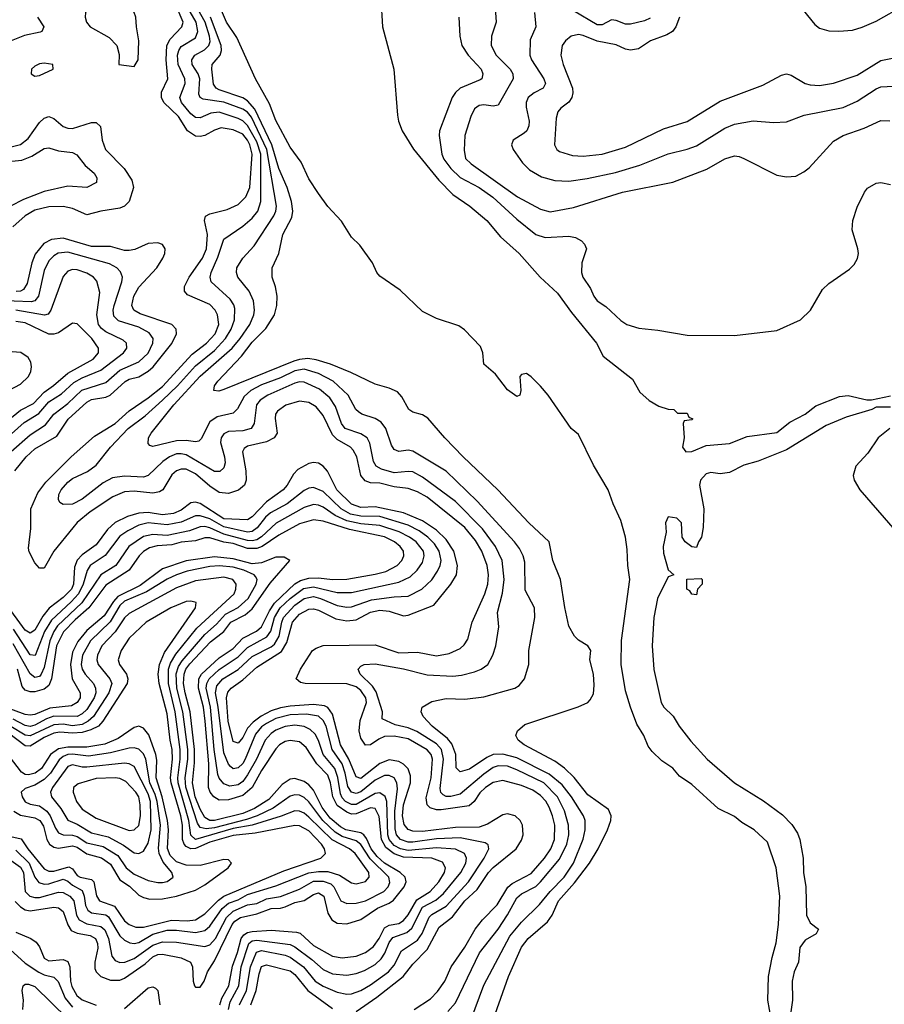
# Model space of a CAD drawing. Header units: inches. Extents: x 501365 to 657855, y 482276 to 547543.
# Tile 140 of 256: x 554566 to 558224, y 512132 to 516300. Entities that reach past the tile are written whole.
import ezdxf

# ---------------------------------------------------------------- set-up
doc = ezdxf.new("R2010")
doc.units = ezdxf.units.IN
doc.header["$MEASUREMENT"] = 0
doc.layers.add('A5551', color=7, linetype='Continuous')

msp = doc.modelspace()

# ---------------------------------------------------------------- linework, layer by layer
at = {"layer": 'A5551', "color": 5}
for points, elevation in [([(557746.2, 512070), (557730.9, 512150), (557735, 512250), (557749.5, 512330.5), (557767.2, 512392.8), (557776.6, 512470), (557782.6, 512590), (557767.5, 512710), (557730, 512818), (557673.1, 512870), (557621.7, 512901.7), (557590, 512927.7), (557521.5, 512961.5), (557410, 513062.9), (557357.2, 513097.2), (557330, 513132), (557282.8, 513162.8), (557241.8, 513201.8), (557224.8, 513224.8), (557207.1, 513270), (557177.5, 513317.5), (557150, 513389.8), (557130, 513458.5), (557110.7, 513570), (557112.2, 513672.2), (557148.1, 513930), (557139.4, 513990), (557136.7, 514056.7), (557129.2, 514110), (557110, 514179.5), (557077.2, 514250), (557056.4, 514310), (556993.8, 514413.8), (556930, 514544), (556899, 514570), (556802.7, 514710), (556770, 514749), (556730, 514788.7), (556710, 514802), (556690, 514798), (556682, 514790), (556686, 514730), (556682, 514710), (556670, 514705.2), (556630, 514733.2), (556578.9, 514798.9), (556530, 514842), (556526, 514890), (556516, 514916), (556447.7, 514987.7), (556423.6, 515003.6), (556330, 515035.1), (556270, 515065.1), (556175.4, 515155.4), (556090, 515214.5), (556077.6, 515230), (556058.4, 515270), (556005.2, 515345.2), (555970, 515379.5), (555927.7, 515447.7), (555870, 515509.7), (555830, 515564.2), (555790, 515625.8), (555756.8, 515696.8), (555710, 515760.6), (555650, 515873), (555623.1, 515943.1), (555564.3, 516050), (555484.7, 516224.7), (555441.3, 516290), (555398.9, 516390)], 1780), ([(556094.3, 516390), (556101.5, 516270), (556148.9, 516090), (556164.5, 515895.5), (556168.8, 515870), (556183.8, 515830), (556231.8, 515751.8), (556340.2, 515620.2), (556399.2, 515559.2), (556471.4, 515510), (556542.4, 515450), (556600.8, 515380.8), (556679.1, 515310), (556767.8, 515210), (556842.3, 515142.3), (556900.4, 515060.4), (557006.7, 514930), (557035.1, 514875.1), (557158.9, 514778.9), (557190, 514723), (557230, 514688), (557270, 514664), (557310, 514650.8), (557334, 514650), (557350, 514634), (557390, 514634), (557398, 514618), (557414, 514610), (557410, 514606), (557378, 514602), (557374, 514590), (557378, 514530), (557370.8, 514490), (557384.7, 514470), (557410, 514472.7), (557470, 514497.3), (557570, 514505.2), (557643.9, 514536.1), (557770, 514553.1), (557824, 514596), (557890, 514630.4), (557935.3, 514664.7), (558034.7, 514705.3), (558071.1, 514708.9), (558150, 514690.3), (558170, 514690.3), (558250, 514707.9)], 1780), ([(556235.2, 512110), (556304.4, 512155.6), (556334, 512186), (556364.5, 512230), (556392.1, 512290), (556450, 512373.9), (556493.6, 512450), (556524.8, 512490), (556587, 512553), (556631.5, 512628.5), (556650, 512643.6), (556730, 512685.9), (556787, 512750), (556812.8, 512790), (556829, 512830), (556829.9, 512890.1), (556820.8, 512930), (556806.3, 512966.3), (556791.7, 512991.7), (556770, 513016.2), (556737.9, 513037.9), (556690, 513058.6), (556610, 513080.1), (556570, 513071.2), (556537.6, 513050), (556513.4, 513026.6), (556489.2, 512990), (556468.3, 512971.7), (556350, 512954.7), (556330, 512955.2), (556303.6, 512963.6), (556290, 512976.4), (556285.9, 513005.9), (556306.5, 513090), (556313.3, 513170), (556306.7, 513190), (556290, 513208.8), (556210, 513255.8), (556150, 513267.1), (556110, 513265), (556085.3, 513254.7), (556050, 513230.3), (556030, 513228.6), (556010, 513258.1), (556002.7, 513290), (556006.8, 513333.2), (556032.9, 513410), (556031.2, 513430), (556010, 513460.3), (555990, 513475.7), (555950, 513488.4), (555774, 513490), (555754.8, 513494.8), (555735.8, 513510), (555754.8, 513550), (555805.3, 513630), (555819.9, 513640.1), (555849.5, 513650.5), (556070, 513653), (556170, 513620.4), (556250, 513623.1), (556330, 513607.3), (556383.3, 513616.7), (556430, 513638.7), (556446.4, 513653.6), (556461.8, 513678.2), (556480.1, 513750), (556534.2, 513870), (556546.3, 513910), (556549.6, 513950), (556544, 513990), (556521.9, 514050), (556495.4, 514095.4), (556450.1, 514150.1), (556290, 514278.5), (556250, 514300.8), (556210, 514315.3), (556150, 514322.1), (556090, 514338.2), (556050, 514338.8), (556027.6, 514347.6), (556009.2, 514370), (555992, 514450), (555977.8, 514477.8), (555966.2, 514490), (555910, 514522.7), (555890, 514542.4), (555850, 514624.3), (555820.6, 514660.6), (555790, 514679.9), (555750, 514685.7), (555692.5, 514667.5), (555656.8, 514643.2), (555648.4, 514630), (555647.6, 514612.4), (555655.5, 514550), (555643.5, 514530), (555610, 514513), (555530, 514494.2), (555515.7, 514484.3), (555508.6, 514470), (555522.7, 514390), (555524.8, 514350), (555516.8, 514330), (555491.5, 514308.5), (555450, 514294.6), (555410, 514299.1), (555370, 514324.9), (555310, 514377.8), (555270, 514396.6), (555250, 514397.9), (555230, 514390.8), (555210, 514373.1), (555171.5, 514310), (555158.4, 514301.6), (555130, 514295.7), (555050, 514304.8), (555010, 514300.7), (554959.8, 514280.2), (554863.9, 514216.1), (554809.2, 514170.8), (554790.5, 514149.5), (554710.5, 514050), (554670, 513978.7), (554650, 513978.5), (554630, 514000.4), (554607, 514047), (554603.4, 514063.4), (554613.6, 514146.4), (554613.4, 514230), (554642.8, 514297.2), (554677.4, 514342.6), (554784.6, 514450), (554883, 514537), (554970, 514591.1), (555030, 514644.5), (555110, 514698.7), (555170, 514746.6), (555296.4, 514883.6), (555356.3, 514930), (555393.2, 514970), (555408.6, 515010), (555403.5, 515050), (555393.6, 515070), (555370, 515093.7), (555275.6, 515135.6), (555263.2, 515150), (555263.1, 515170), (555282.9, 515210), (555339.6, 515290), (555356.5, 515330), (555360.3, 515390), (555348.7, 515450), (555352, 515468), (555370, 515477.5), (555443.5, 515496.5), (555490, 515518.1), (555523.2, 515550), (555540.1, 515590), (555549.7, 515730), (555539.7, 515770), (555530, 515790.3), (555510, 515814.6), (555470, 515833.7), (555418.4, 515841.6), (555390, 515832.6), (555350, 515809), (555330, 515804.9), (555310, 515807.3), (555276.3, 515830), (555237.7, 515890), (555176.2, 515950), (555166.4, 515970), (555166.8, 515993.2), (555192.8, 516050), (555185.5, 516130), (555189.2, 516190), (555202.8, 516217.2), (555251.7, 516270), (555257.8, 516290), (555225.7, 516365.7)], 1880), ([(556377.8, 512102.2), (556410, 512138.4), (556511.2, 512350), (556590, 512450.1), (556630, 512510.1), (556670, 512582.3), (556690, 512599.5), (556750, 512630.4), (556770, 512650.1), (556850, 512746.8), (556880.7, 512810), (556889.7, 512850), (556887.6, 512890), (556871, 512951), (556841.5, 513010), (556783.5, 513070), (556670, 513125.2), (556630, 513139.7), (556590, 513141.8), (556570, 513134.6), (556530, 513106.7), (556430, 513021.8), (556390, 513011), (556370, 513012.1), (556358.3, 513018.4), (556348.2, 513028.2), (556345.4, 513045.4), (556359.3, 513170), (556351.1, 513211.1), (556330, 513234.8), (556246.7, 513286.7), (556210, 513302), (556154.4, 513314.4), (556100.1, 513340.1), (556100.6, 513370), (556075.1, 513455.1), (556059.4, 513479.4), (556006.1, 513530), (555998, 513550), (556010, 513563.6), (556023.7, 513570), (556070, 513572.6), (556190, 513552.6), (556290, 513526.9), (556398.9, 513521.1), (556435.4, 513524.6), (556490, 513538.7), (556519.1, 513550), (556547, 513570), (556568.5, 513610), (556581.1, 513650), (556593.3, 513730), (556588.3, 513790), (556608.3, 513871.7), (556616.7, 513930), (556607.3, 514010), (556579.2, 514070), (556524.3, 514144.3), (556410, 514260.5), (556270, 514362.7), (556230, 514385.5), (556210, 514388), (556150, 514381.7), (556097.4, 514397.4), (556075, 514410), (556062.8, 514430), (556047.7, 514507.7), (556036.7, 514530), (556010, 514547.5), (555943.9, 514570), (555927.3, 514590), (555902.3, 514662.3), (555878.8, 514698.8), (555835.2, 514735.2), (555770, 514765), (555750, 514766.3), (555730, 514761), (555616.3, 514710), (555583.1, 514690), (555568.1, 514670), (555558.9, 514590), (555545.8, 514570), (555510, 514559.4), (555450, 514556.8), (555430, 514547.2), (555418.8, 514530), (555416.5, 514510), (555433.3, 514450), (555435.5, 514424.5), (555430, 514402.3), (555413.1, 514386.9), (555390, 514387.3), (555270, 514457.5), (555250, 514462.6), (555230, 514461.6), (555199.8, 514450), (555171.5, 514430), (555110, 514369.9), (555090, 514364), (555010, 514367.1), (554959.5, 514360.5), (554920, 514340), (554830.2, 514270), (554789.8, 514249.8), (554750, 514247.3), (554736.2, 514256.2), (554730, 514268.7), (554731.3, 514290), (554742.2, 514310), (554770, 514341.8), (554790, 514357.5), (554852.9, 514387.1), (554890, 514414.4), (554949.9, 514490), (555024.8, 514570), (555096.7, 514623.3), (555170, 514688.8), (555233.7, 514750), (555310, 514834.1), (555390, 514899.5), (555437.5, 514950), (555460.4, 514990), (555475.5, 515030), (555476.7, 515076.7), (555472.3, 515092.3), (555456.6, 515116.6), (555376.8, 515190), (555372.7, 515210), (555376.9, 515230), (555405.2, 515294.8), (555430, 515371), (555510, 515425.2), (555550, 515459.1), (555573.6, 515490), (555586.8, 515530), (555586.7, 515730), (555570, 515783.2), (555530, 515851.5), (555510, 515871.3), (555490, 515881.1), (555410, 515907.7), (555375.6, 515904.5), (555330, 515885.1), (555310, 515886.1), (555290, 515901.2), (555251.3, 515950), (555243.9, 515970), (555265.9, 516030), (555265, 516050), (555236.1, 516110), (555233.6, 516150), (555238.9, 516170), (555250, 516186.6), (555310, 516223.6), (555319.9, 516250), (555313.1, 516290), (555277.5, 516350)], 1860), ([(556474.5, 512065.5), (556530, 512212.6), (556640.2, 512419.8), (556690, 512479.8), (556766, 512554), (556810.7, 512609.3), (556870, 512670.9), (556910, 512729.4), (556950.6, 512830.6), (556958.7, 512870), (556958, 512910), (556951.2, 512930), (556900.7, 513010), (556861.1, 513061.1), (556806.1, 513106.1), (556670, 513175.8), (556610, 513191.4), (556570, 513189.4), (556543.1, 513176.9), (556470, 513126.9), (556430, 513115.8), (556413.4, 513133.4), (556410.8, 513190), (556394.4, 513234.4), (556376.7, 513256.7), (556312, 513310), (556272.9, 513350), (556265.1, 513370), (556269.7, 513390), (556310, 513413.6), (556370, 513427), (556450, 513424.2), (556530, 513432.9), (556660.9, 513470), (556678.9, 513481.1), (556701.5, 513510), (556720.7, 513570), (556719.8, 513630), (556745.4, 513770), (556744, 513810), (556704.4, 513884.4), (556703, 514003), (556696.6, 514030), (556681.2, 514061.2), (556660.2, 514090), (556502.2, 514262.2), (556370, 514389.3), (556230, 514473), (556210, 514477), (556170, 514472.5), (556150, 514480.3), (556139, 514499), (556115, 514570), (556095.5, 514595.5), (556070, 514612.3), (556014, 514630), (555999.5, 514639.5), (555988.7, 514650), (555956.4, 514710), (555891.9, 514770), (555830, 514802.8), (555770, 514820.9), (555730, 514813.9), (555670, 514783.4), (555590, 514753.9), (555544.8, 514730), (555515.5, 514704.5), (555487.4, 514652.6), (555470, 514634.9), (555401.9, 514618.1), (555370, 514597.1), (555334.2, 514525.8), (555323.6, 514516.4), (555310, 514513.5), (555270, 514519.2), (555230, 514517.4), (555130, 514493.3), (555117.1, 514497.1), (555110, 514506), (555111.7, 514530), (555122.2, 514550), (555217.9, 514670), (555330, 514791.6), (555465.1, 514910), (555499.2, 514950), (555539.6, 515010), (555556.6, 515050), (555560.1, 515070), (555556.1, 515110), (555537.1, 515150), (555489.3, 515210), (555484.1, 515230), (555485.4, 515250), (555510.6, 515290), (555557.9, 515342.1), (555641.3, 515470), (555650.6, 515490), (555652.9, 515510), (555611.7, 515750), (555547.3, 515887.3), (555530, 515908.4), (555510, 515921.7), (555430, 515950.6), (555343.2, 515963.2), (555329.9, 515969.9), (555324.7, 515984.7), (555328.8, 516050), (555321.7, 516070), (555296.5, 516110), (555294, 516130), (555306.9, 516150), (555347.9, 516172.1), (555367, 516190), (555372, 516208), (555369.7, 516230), (555351.5, 516290), (555314.6, 516354.6)], 1840), ([(556577.4, 516350), (556582, 516290), (556561.9, 516230), (556561.2, 516190), (556581.5, 516150), (556641.5, 516090), (556652.1, 516070), (556654.1, 516050), (556590, 515938.2), (556570, 515933.8), (556530, 515939.9), (556510, 515937), (556490, 515922.3), (556474.6, 515890), (556450.1, 515810), (556447.4, 515747.4), (556452.7, 515712.7), (556475.8, 515690), (556672.2, 515550), (556770, 515497.3), (556810, 515487.1), (556910, 515505.2), (557116.2, 515570), (557330, 515612.5), (557473.3, 515666.7), (557550, 515710.9), (557590, 515723.8), (557610, 515721.2), (557630, 515712.3), (557770, 515641.1), (557810, 515634.6), (557850, 515638), (557884.2, 515655.8), (557906.6, 515673.4), (558010, 515785.2), (558049.6, 515810), (558138.7, 515841.3), (558210, 515873.5), (558247.9, 515872.1)], 1840), ([(557862.4, 516362.4), (557930, 516279.2), (557950, 516264.2), (557990, 516252.7), (558031.3, 516251.3), (558090, 516255), (558130, 516268.1), (558190, 516294.2), (558310, 516361.8)], 1920), ([(554641.8, 516310), (554669, 516270), (554660.6, 516250), (554653.3, 516246.7), (554586.7, 516233.3), (554530, 516209.9)], 1880), ([(556577.8, 512090), (556634.4, 512250), (556690, 512373.8), (556717, 512410), (556798.9, 512481.1), (556818.7, 512510), (556846.2, 512570), (556913.3, 512646.7), (556976.6, 512730), (557013.1, 512790), (557052.7, 512870), (557067.7, 512910), (557068.3, 512930), (557057.1, 512957.1), (556970, 513018.9), (556912.6, 513092.6), (556871.9, 513131.9), (556830, 513161.8), (556700.4, 513230), (556675.1, 513250), (556665.1, 513270), (556672.8, 513290), (556703.7, 513316.3), (556928.7, 513391.3), (556969.3, 513410), (556979.5, 513420.5), (556993.7, 513446.3), (556996.8, 513483.2), (556993.5, 513530), (556978, 513590), (556982.9, 513630), (556969.7, 513649.7), (556930, 513673.3), (556913.3, 513690), (556890, 513733.2), (556872.1, 513812.1), (556853.7, 513930), (556821.4, 514010), (556806, 514090), (556719.8, 514170), (556589.8, 514310), (556442.2, 514450), (556365.5, 514530), (556293.7, 514613.7), (556270, 514627.5), (556230, 514638), (556212.4, 514650), (556183.2, 514703.2), (556164, 514724), (556130, 514740.7), (556070, 514757.5), (555967.1, 514807.1), (555881.9, 514841.9), (555820.3, 514860.3), (555785, 514865), (555750, 514861.7), (555726, 514854), (555430, 514734.5), (555408.1, 514728.1), (555388, 514730), (555391.1, 514750), (555405.2, 514770), (555504.5, 514875.5), (555550, 514935.2), (555607.9, 514992.1), (555644.8, 515050), (555654.5, 515090), (555655.2, 515130), (555648.5, 515168.5), (555634.5, 515210), (555634, 515250), (555663.2, 515310), (555679.1, 515390), (555717.8, 515462.2), (555721.6, 515490), (555716.4, 515530), (555697.7, 515590), (555662.2, 515670), (555632.9, 515770), (555561.1, 515921.1), (555530, 515956.3), (555510, 515969.5), (555410, 516003.1), (555397.9, 516010), (555386.9, 516026.9), (555379.1, 516090), (555381.2, 516110), (555413.9, 516150), (555420.3, 516170), (555419.1, 516190), (555373.5, 516310)], 1820), ([(556423.8, 516310), (556428.1, 516230), (556436.8, 516190), (556463.7, 516150), (556518.3, 516090), (556525.9, 516070), (556521.1, 516050), (556515.1, 516044.9), (556430, 516009.9), (556410, 515992.3), (556396, 515970), (556342.5, 515830), (556341.5, 515810), (556352.9, 515730), (556360.4, 515710), (556390, 515670.1), (556430, 515631.4), (556509.6, 515589.6), (556568.1, 515548), (556670, 515455.8), (556750, 515390.6), (556790, 515377.7), (556890, 515384.1), (556917.7, 515377.7), (556943.4, 515363.4), (556956.5, 515350), (556964.7, 515330), (556945, 515270), (556943.1, 515230), (556948.8, 515210), (556981.3, 515161.3), (556995.4, 515130), (557009.5, 515110), (557046.3, 515086.3), (557110, 515026.9), (557134.3, 515010), (557186.2, 514993.8), (557265.7, 514985.7), (557390, 514964.2), (557590, 514963.1), (557770, 514984.5), (557869.7, 515030), (557911.5, 515070), (557962.3, 515157.7), (557990, 515183), (558076.6, 515243.4), (558096.3, 515263.7), (558111.5, 515288.5), (558115.1, 515310), (558112.3, 515330), (558087.8, 515410), (558091.5, 515450), (558110, 515506.8), (558140.7, 515570), (558153.1, 515586.9), (558190, 515608), (558210, 515610.4), (558250, 515602.4)], 1820), ([(556744, 516330), (556749.3, 516270), (556726.1, 516213.9), (556724.2, 516150), (556731.2, 516130), (556784.5, 516050), (556791.3, 516030), (556781.2, 516010), (556742.9, 515990), (556717.9, 515970), (556708.9, 515950), (556708.4, 515930), (556721.2, 515870), (556721, 515850), (556712.1, 515830), (556701, 515819), (556653.4, 515790), (556646.9, 515770), (556654.7, 515750), (556694.1, 515694.1), (556723.7, 515663.7), (556774.4, 515634.4), (556830, 515618.6), (556890, 515616.4), (556967.1, 515627.1), (557086.7, 515653.3), (557190, 515683.6), (557310, 515731.9), (557390, 515751.2), (557430, 515765.8), (557550, 515840.7), (557590, 515857.4), (557670, 515872.4), (557755.5, 515864.5), (557810, 515866.9), (557885, 515895), (558050, 515928.4), (558110, 515955.4), (558190, 516007.7), (558210, 516015.7), (558290, 516020.5)], 1860), ([(557357.3, 516310), (557342.6, 516270), (557327.8, 516250), (557304.2, 516235.8), (557235, 516210), (557183.9, 516176.1), (557150, 516171.1), (557130, 516175.3), (557090, 516192.7), (557010, 516209.1), (556950, 516233.2), (556930, 516236.6), (556899.5, 516230), (556875.4, 516210), (556862, 516190), (556855.5, 516150), (556866, 516110), (556904.5, 516010), (556906.9, 515990), (556902.3, 515970), (556889.6, 515950.4), (556855.3, 515924.7), (556843.2, 515910), (556836.5, 515883.5), (556828.3, 515770), (556838.3, 515750), (556850, 515741.6), (556904.6, 515724.6), (556950, 515722.3), (557030, 515730.1), (557130, 515759.6), (557290, 515838), (557390, 515868.4), (557530, 515955), (557710, 516022.7), (557790, 516065.6), (557810, 516070.2), (557830, 516065.6), (557890, 516030.1), (557910, 516024.3), (557950, 516021.8), (558010, 516030.7), (558110, 516064.8), (558210, 516127.6), (558310, 516147.3)], 1880), ([(557233.8, 516306.2), (557210, 516294.9), (557150, 516281.2), (557130, 516280.5), (557090, 516296.5), (557070, 516299.1), (557030, 516277.9), (557010, 516277.7), (556910, 516337)], 1860), ([(554530, 515762), (554570, 515771.3), (554602.7, 515797.3), (554650, 515864.3), (554670, 515883.2), (554690, 515890.1), (554710, 515880.9), (554750, 515847.7), (554770, 515840.1), (554790, 515839.9), (554870, 515864.8), (554890, 515865), (554908.1, 515848.1), (554914.5, 515790), (554929.5, 515750), (555008.8, 515670), (555041.2, 515621.2), (555048.1, 515590), (555029.2, 515530), (555009, 515511), (554990, 515502.3), (554910, 515489.5), (554850, 515473.3), (554790, 515500.7), (554750, 515509.6), (554690, 515508), (554630, 515493.6), (554589.6, 515470), (554537.5, 515422.5)], 1880), ([(554430, 515691.8), (554574.7, 515705.3), (554618.2, 515721.8), (554670, 515755.3), (554690, 515757.9), (554730, 515744.8), (554790, 515738.3), (554807.9, 515727.9), (554843.1, 515683.1), (554880.7, 515650), (554893, 515630), (554891.4, 515610), (554850, 515589.4), (554770, 515595.6), (554670, 515572.9), (554581.8, 515538.2), (554527.4, 515510)], 1860), ([(554545.4, 514390), (554593.7, 514450), (554630, 514483), (554722.7, 514537.3), (554771, 514609), (554850, 514681.5), (554870, 514692.1), (554930, 514702.5), (554949.1, 514710.9), (555011.8, 514768.2), (555030, 514777.8), (555070, 514787.7), (555110, 514812), (555131.2, 514830), (555210, 514929.1), (555229.4, 514970), (555228.2, 514990), (555210, 515009.9), (555075.3, 515055.3), (555049.3, 515070), (555040.4, 515090), (555049.2, 515130), (555070, 515168.3), (555146.1, 515250), (555172.5, 515290), (555180.6, 515310), (555182.2, 515330), (555170, 515348.3), (555150, 515355), (555110, 515351.9), (555052.9, 515327.1), (555030, 515322.3), (555010, 515323.1), (554950, 515339.2), (554870, 515339.8), (554750, 515375.7), (554700.2, 515370), (554668.1, 515351.9), (554632.4, 515307.6), (554617.5, 515270), (554597.5, 515182.5), (554581.9, 515158.1), (554569.3, 515150.7), (554551.3, 515148.7)], 1920), ([(554530, 514472.1), (554610, 514543), (554675.6, 514584.4), (554710, 514630.1), (554770, 514674.8), (554829, 514731), (554930, 514763.5), (554990, 514816), (555070, 514851.2), (555110, 514888.1), (555129.9, 514930), (555131.4, 514950), (555113.7, 514973.7), (555070, 514998.1), (554984.5, 515024.5), (554964.5, 515044.5), (554961.3, 515070), (554965.7, 515090), (554998.7, 515190), (555001.3, 515210), (554993.1, 515233.1), (554976.8, 515250), (554946.9, 515266.9), (554770, 515315.4), (554728.6, 515311.4), (554710, 515300.8), (554690, 515279.6), (554670, 515237.7), (554645.3, 515130), (554630.1, 515110), (554615, 515105), (554470, 515111.2)], 1940), ([(554450, 514474.8), (554585.1, 514594.9), (554647.8, 514632.2), (554690, 514681.7), (554743.8, 514716.2), (554795.4, 514764.6), (554830, 514783.8), (554910, 514815.6), (555006, 514890), (555019.9, 514910), (555017.5, 514930), (555003.5, 514943.5), (554930, 514978.9), (554912.3, 514992.3), (554899.4, 515010), (554892.8, 515050), (554905.5, 515145.5), (554893.2, 515193.2), (554878.4, 515210), (554850, 515226.7), (554810, 515241.1), (554790, 515242.9), (554770, 515235.9), (554750, 515212.7), (554697.6, 515070), (554686.1, 515053.9), (554671.5, 515048.6), (554550, 515069.7)], 1960), ([(554430, 514533.7), (554570, 514646.9), (554625.3, 514674.7), (554670, 514723.2), (554709.1, 514750.9), (554770, 514804.1), (554877, 514863), (554899.2, 514890), (554900.1, 514910), (554872.1, 514950), (554810, 515012.2), (554790, 515014.8), (554730, 514973.7), (554710, 514968.1), (554690, 514968.6), (554590, 515016.3), (554550, 515022.2)], 1980), ([(554500.1, 514719.9), (554570, 514757.4), (554603.5, 514790), (554613.5, 514810), (554616.7, 514830), (554613.7, 514850), (554601.9, 514870), (554570.5, 514890.5), (554534.6, 514894.6)], 2020), ([(558250, 514659.2), (558190, 514659.8), (558171.7, 514650), (558062.9, 514617.1), (557978.5, 514581.5), (557810, 514478.4), (557690, 514431.4), (557630, 514414), (557570, 514382.6), (557530, 514378), (557490, 514383.4), (557470, 514378), (557446.5, 514350), (557443.1, 514330), (557460.4, 514230), (557457.3, 514150), (557450.8, 514110), (557438, 514090), (557430, 514066), (557410, 514068), (557382, 514090), (557368.7, 514110), (557366, 514170), (557346, 514190), (557310, 514195.3), (557298, 514170), (557300.7, 514130), (557289.3, 514070), (557290, 514042), (557310, 513971), (557334, 513950), (557310, 513942), (557265, 513850), (557248.8, 513770), (557242.3, 513650), (557249, 513549), (557279.8, 513410), (557291.3, 513390), (557331.2, 513351.2), (557357.1, 513310), (557406.4, 513246.4), (557475, 513170), (557590.2, 513070), (557713.7, 512993.7), (557793.6, 512933.6), (557833.3, 512893.3), (557856.9, 512856.9), (557867.5, 512830), (557881.7, 512750), (557882.7, 512690), (557892.5, 512630), (557894.6, 512510), (557910, 512477.3), (557946, 512450), (557936.3, 512430), (557890, 512403.8), (557866.9, 512373.1), (557861, 512310), (557842.3, 512270), (557834.1, 512230), (557835.5, 512150), (557828, 512090)], 1780), ([(558247.8, 514570), (558198.3, 514530), (558154.8, 514465.2), (558104.2, 514410), (558093.1, 514370), (558096.9, 514350), (558120.9, 514310), (558270, 514137.7)], 1820), ([(555990, 512101.9), (556077.7, 512162.3), (556188, 512250), (556230, 512301.5), (556290, 512363.4), (556341.2, 512458.8), (556397.1, 512502.9), (556450, 512570.1), (556502.1, 512617.9), (556549.9, 512690), (556569, 512711), (556666.1, 512790), (556690, 512827), (556696.7, 512850), (556693.3, 512890), (556683, 512910), (556662.2, 512930), (556630, 512938.4), (556610, 512933.8), (556545.5, 512894.5), (556510, 512881.5), (556410, 512880.7), (556270, 512862.9), (556230, 512864.9), (556210, 512872.5), (556193.5, 512893.5), (556185.6, 512930), (556190, 512975.9), (556219.6, 513070), (556219.8, 513099.8), (556209.3, 513129.3), (556190, 513148.4), (556170, 513159.9), (556130, 513166.7), (556090, 513150.7), (556010, 513088), (555990, 513095.2), (555958.6, 513170), (555923.8, 513230), (555890, 513359.9), (555870, 513388.2), (555855.4, 513395.4), (555810, 513400.5), (555710, 513394), (555670, 513387.3), (555630, 513373.6), (555588, 513352), (555553.4, 513326.6), (555530, 513301.1), (555510, 513261.7), (555490, 513237.5), (555470, 513245), (555447.9, 513330), (555441.1, 513430), (555447, 513453), (555461.1, 513470), (555510, 513505.9), (555570, 513559.3), (555674.1, 513625.9), (555696.9, 513663.1), (555720.4, 513750), (555750, 513782.8), (555790, 513804.3), (555810, 513805.9), (555830, 513801), (555903.7, 513763.7), (555950, 513755), (555990, 513759.8), (556050, 513792.5), (556090, 513800.6), (556130, 513796.5), (556190, 513776.3), (556210, 513779.4), (556318.5, 513821.5), (556390.9, 513910), (556414.2, 513950), (556418.6, 513990), (556402.7, 514050), (556370, 514099.5), (556330, 514138.5), (556270, 514178.7), (556190, 514213), (556070, 514238.2), (556010, 514235.1), (555970, 514248.6), (555907.7, 514310), (555868.2, 514388.2), (555850, 514409.9), (555830, 514422.7), (555810, 514425.6), (555790, 514421.2), (555743.7, 514396.3), (555724.3, 514375.7), (555698.2, 514330), (555681.4, 514310), (555610, 514259.4), (555550, 514195.5), (555530, 514182.8), (555430, 514187.1), (555330, 514251.6), (555310, 514257.6), (555290, 514254.8), (555250, 514223.7), (555217.1, 514210), (555170, 514204.3), (555110, 514213.4), (555070, 514210.7), (555022.9, 514197.1), (554970, 514171.5), (554937.5, 514142.5), (554890, 514077.4), (554830, 514034.5), (554810, 514012), (554797.7, 513982.3), (554794.2, 513910), (554785.6, 513890), (554750, 513853.7), (554690.5, 513809.5), (554664.5, 513775.5), (554630, 513715.4), (554610, 513702.4), (554590, 513716.3), (554505.5, 513830)], 1920), ([(555495.8, 512130), (555526.3, 512190), (555542.7, 512290), (555567.7, 512352.3), (555590, 512359.7), (555690, 512340.1), (555710, 512331.1), (555767.7, 512290), (555816.8, 512230), (555850, 512209.4), (555910, 512182.9), (555950, 512175), (555970, 512176.9), (556010, 512191.2), (556050, 512214.3), (556126.4, 512270), (556150, 512297.5), (556181.9, 512358.1), (556250, 512404.1), (556268.9, 512431.1), (556299.3, 512500.7), (556310, 512512.1), (556370, 512547.2), (556465.6, 512650), (556531.9, 512750), (556550.6, 512790.6), (556547.7, 512807.7), (556535.4, 512815.4), (556430, 512837.4), (556330, 512832.4), (556230, 512818.3), (556210, 512818.1), (556176.7, 512830), (556160.8, 512850), (556155, 512875), (556153.2, 512950), (556164.3, 513044.3), (556161.3, 513070), (556151, 513090), (556130, 513100.6), (556110, 513100.7), (556070, 513081), (556010, 513031.2), (555990, 513024.8), (555970, 513030.7), (555954.7, 513054.7), (555943.9, 513110), (555930.3, 513150), (555888.1, 513210), (555862.9, 513310), (555850, 513333.9), (555830, 513351.1), (555780.1, 513360.1), (555710, 513357), (555650, 513341.7), (555610, 513321.1), (555590, 513306.3), (555564, 513276), (555520.7, 513170), (555510, 513151.2), (555490, 513132.5), (555470, 513129.1), (555458.3, 513138.3), (555449, 513149), (555430, 513196.2), (555406.5, 513390), (555394.4, 513450), (555400.2, 513479.8), (555426.1, 513510), (555490, 513549.8), (555550, 513604.4), (555630, 513645.1), (555643.7, 513656.3), (555663.5, 513690), (555674.7, 513750), (555683, 513770), (555730, 513821), (555770, 513850), (555810, 513857.7), (555839.5, 513850), (555910, 513819.6), (555950, 513812.8), (555970, 513814), (556055.4, 513844.6), (556150, 513856.7), (556210, 513859.2), (556268, 513890), (556310, 513928.9), (556334.5, 513965.5), (556345.2, 513990), (556348.8, 514011.2), (556340.9, 514050), (556321.4, 514081.4), (556293.1, 514110), (556256, 514136), (556210, 514160.2), (556090, 514197), (556010, 514198.2), (555966.5, 514206.5), (555926.8, 514230), (555850, 514302.4), (555810, 514319.9), (555790, 514316.9), (555770, 514306.7), (555698, 514250), (555627.7, 514212.3), (555606, 514194), (555571.6, 514148.4), (555550, 514133.8), (555530, 514130.6), (555430, 514153.6), (555370, 514186.9), (555330, 514200.1), (555310, 514200.1), (555250, 514173.1), (555190, 514162), (555110, 514169.7), (555070, 514159.7), (555023.3, 514136.7), (554990, 514113.4), (554927.8, 514032.2), (554864.5, 513990), (554851.6, 513968.4), (554835.1, 513910), (554815.2, 513870), (554784.5, 513835.5), (554701.3, 513758.7), (554671.4, 513710), (554631.9, 513608.1), (554610, 513611.7), (554539.9, 513719.9)], 1940), ([(555449.4, 512110), (555457.4, 512142.6), (555492.9, 512210), (555503.2, 512290), (555535.9, 512390), (555550, 512400.9), (555570, 512403.8), (555710, 512385.3), (555730, 512375.8), (555802.4, 512322.4), (555850, 512279.7), (555890, 512261.7), (555950, 512254.8), (555990, 512261.8), (556025.3, 512274.7), (556070, 512300.7), (556095.8, 512324.2), (556111.8, 512348.2), (556130, 512394.2), (556145.1, 512414.9), (556203.5, 512436.5), (556225.4, 512454.6), (556270, 512543.3), (556327, 512573), (556358.8, 512601.2), (556432.6, 512690), (556453.6, 512730), (556456.3, 512750), (556448, 512770), (556409.4, 512789.4), (556330, 512793.8), (556210, 512783.4), (556176.9, 512790), (556150, 512804.1), (556129, 512829), (556123.4, 512850), (556119.4, 512990), (556112, 513012), (556090, 513026.9), (556070, 513024.1), (555990, 512977.8), (555970, 512978.4), (555944.7, 512990), (555930, 513005.7), (555922.9, 513022.9), (555912.6, 513092.6), (555899.3, 513130), (555850.2, 513190), (555830, 513248.4), (555815.7, 513275.7), (555795.7, 513295.7), (555770, 513308), (555730, 513313.4), (555690, 513308.3), (555650, 513293), (555630, 513278.6), (555604.9, 513250), (555567.9, 513170), (555530, 513103.5), (555510, 513075.3), (555490, 513060.6), (555455.9, 513055.9), (555430, 513065), (555410, 513088.6), (555405, 513105), (555388.8, 513210), (555373.8, 513390), (555354.9, 513470), (555357.5, 513490), (555367.6, 513510), (555410, 513549.8), (555490, 513603.4), (555530, 513642.9), (555612.3, 513687.7), (555628.1, 513711.9), (555644.2, 513770), (555668.7, 513810), (555710, 513850.5), (555767.3, 513892.6), (555810, 513899.7), (555910, 513875.7), (555970, 513874.5), (556170, 513918.5), (556218.4, 513941.6), (556248.5, 513970), (556270, 514002.7), (556277.4, 514030), (556274.1, 514050), (556243, 514090), (556214.8, 514110), (556171.4, 514131.4), (556090, 514159), (556010, 514165.5), (555950, 514178.8), (555901.5, 514201.5), (555850, 514236.5), (555830, 514245.3), (555810, 514247.6), (555770, 514234.5), (555651.4, 514168.6), (555589.3, 514110.7), (555570, 514098.3), (555550, 514093.2), (555530, 514094.8), (555430, 514121.9), (555370, 514149.1), (555350, 514153.9), (555330, 514152.5), (555284, 514136), (555190, 514116.8), (555130, 514120.6), (555090, 514111.9), (555028, 514070), (554973.3, 513990), (554909.4, 513950.6), (554829, 513831), (554726.6, 513733.4), (554710.5, 513709.5), (554693.5, 513670), (554670, 513558), (554657.6, 513530), (554650, 513520.1), (554630, 513515.3), (554610, 513531.3), (554538.2, 513658.2)], 1960), ([(555413.5, 512130), (555422, 512158), (555451, 512210), (555465.9, 512294.1), (555488.2, 512351.8), (555503.5, 512410), (555514.5, 512425.5), (555530, 512435.9), (555550, 512440.1), (555630, 512446.4), (555737.7, 512437.7), (555753.3, 512433.3), (555810, 512380.6), (555890, 512336.5), (555930, 512329), (555990, 512335.6), (556030, 512351.9), (556063, 512377), (556086.8, 512410), (556110, 512455.8), (556130, 512466.5), (556170, 512473.9), (556190, 512486.5), (556209.8, 512510.2), (556246.3, 512573.7), (556302.8, 512610), (556339, 512650), (556362.9, 512690), (556367.2, 512710), (556354.4, 512734.4), (556310.2, 512750.2), (556190, 512754.2), (556150, 512768.7), (556115.4, 512795.4), (556096.5, 512830), (556087.7, 512927.7), (556070, 512961.5), (556050, 512963.6), (555990, 512937.9), (555970, 512936.7), (555950, 512945.2), (555910, 512974), (555891.3, 513010), (555881.9, 513070), (555870, 513101.7), (555823.4, 513150), (555778.8, 513218.8), (555750, 513243.1), (555710, 513248.8), (555690, 513244), (555665.7, 513230), (555650, 513213.1), (555590, 513121.9), (555550.3, 513050), (555510, 513016.1), (555450, 512997.1), (555410, 512996.2), (555387.4, 513010), (555372.4, 513030), (555365.7, 513050), (555365.8, 513150), (555350.5, 513330.5), (555343.4, 513390), (555322.3, 513470), (555324.8, 513510), (555335.3, 513530), (555410, 513599.2), (555470, 513638.2), (555510, 513682.1), (555568.5, 513711.5), (555590, 513729.7), (555622.6, 513797.4), (555643.6, 513830), (555730, 513911.5), (555754.6, 513925.4), (555790, 513935.5), (555830, 513936.7), (555890.2, 513929.8), (555950, 513931.8), (556070, 513952.1), (556115.6, 513964.4), (556163.9, 513990), (556182.5, 514010), (556191.3, 514030), (556189.4, 514050), (556176.1, 514070), (556152.7, 514090), (556110, 514111.1), (555961.5, 514141.5), (555850, 514177.3), (555810, 514182.8), (555750, 514165.8), (555662.7, 514117.3), (555591.6, 514070), (555570, 514061.1), (555530, 514061.9), (555470, 514082.1), (555430, 514088.5), (555370, 514107.2), (555350, 514106), (555310, 514093.8), (555250, 514088), (555210, 514076.6), (555147.3, 514072.7), (555115.7, 514064.3), (555090.7, 514049.3), (555071.2, 514030), (555030, 513969.6), (554930, 513905.6), (554858.4, 513810), (554800.3, 513759.7), (554751.2, 513708.8), (554722.4, 513650), (554700.8, 513510), (554690, 513480.9), (554670, 513465.9), (554630, 513455.3), (554610, 513455), (554590, 513461.6), (554577.4, 513477.4), (554556.4, 513550)], 1980), ([(554547.6, 512567.6), (554570, 512544.6), (554590, 512532.3), (554610, 512527.1), (554710, 512543.8), (554730, 512540.5), (554750, 512524.6), (554770, 512468.7), (554784.7, 512444.7), (554810, 512433.3), (554863.8, 512423.8), (554887, 512410), (554895.6, 512390), (554896.2, 512370), (554883.8, 512310), (554883.7, 512283.7), (554889.3, 512269.3), (554909.5, 512250), (554950, 512234.1), (554990, 512234.5), (555010, 512242.7), (555096.7, 512303.3), (555130, 512333), (555150, 512342.5), (555170, 512344.5), (555249.2, 512329.2), (555288.7, 512310), (555297.8, 512290), (555300.2, 512230), (555305.4, 512210), (555310, 512204), (555330, 512205.2), (555346.8, 512230), (555360.2, 512270), (555390, 512316.1), (555465, 512470), (555476.6, 512483.4), (555501.1, 512498.9), (555570, 512515.6), (555630, 512537.5), (555670, 512538.9), (555690, 512544.6), (555730, 512563.1), (555770, 512571.2), (555810, 512596.7), (555830, 512604), (555853.1, 512590), (555870, 512517.5), (555886.6, 512490), (555910, 512476), (555950, 512472.7), (556010, 512490.4), (556080.4, 512539.6), (556130, 512560.5), (556147.1, 512572.9), (556193, 512630), (556201, 512650), (556197.8, 512670), (556175.9, 512690), (556110, 512729.3), (556078, 512758), (556052.7, 512790), (556034.2, 512834.2), (556022.4, 512850), (556010, 512858.3), (555945.6, 512870), (555923.3, 512883.3), (555880.3, 512920.3), (555845.4, 512965.3), (555810, 513038.9), (555790, 513061.2), (555770, 513074.6), (555730, 513087.5), (555710, 513084.4), (555677.4, 513062.6), (555620.6, 512999.4), (555559.8, 512960.2), (555510, 512939.7), (555390, 512910.2), (555370, 512910.4), (555350, 512923.1), (555330, 512957.7), (555309, 513010), (555297.6, 513070), (555306.4, 513153.6), (555305.9, 513210), (555287.2, 513370), (555265.8, 513450), (555259.8, 513490), (555262, 513530), (555269.2, 513550), (555286.1, 513573.9), (555374, 513666), (555429.4, 513710.6), (555459.6, 513750), (555519.9, 513780.1), (555550, 513805.4), (555625.6, 513914.4), (555708.7, 514010), (555684.9, 514024.9), (555650, 514025.2), (555590, 514001), (555550, 513996.7), (555470, 514018), (555390, 514026.5), (555270, 514008.9), (555170, 513975.7), (555075.4, 513904.6), (554981.6, 513858.4), (554962.5, 513837.5), (554924.1, 513775.9), (554850, 513714.7), (554812.2, 513667.8), (554790, 513622.4), (554780.5, 513570), (554788.4, 513510), (554822, 513450), (554821.4, 513430), (554810, 513409.5), (554784.8, 513395.2), (554694.4, 513385.6), (554630, 513359.3), (554610, 513355.4), (554590, 513358.2), (554490, 513395.5)], 2020), ([(554510, 512754.5), (554570, 512713), (554581.7, 512690), (554590, 512610.2), (554609.4, 512589.4), (554630, 512583.5), (554650, 512584.1), (554730, 512606.2), (554750, 512605.6), (554778.8, 512590), (554794.9, 512570), (554806.6, 512510), (554818.4, 512490), (554850, 512473), (554910, 512460.8), (554926.7, 512446.7), (554942.1, 512410), (554955.7, 512335.7), (554970, 512318), (554989.7, 512309.7), (555010.7, 512310.7), (555050, 512326.3), (555130, 512382.8), (555170, 512396), (555230, 512395.3), (555350, 512376.2), (555370, 512383.7), (555394.4, 512410), (555440.6, 512499.4), (555470, 512526.6), (555530, 512552.6), (555570, 512559.4), (555610, 512579.1), (555670, 512589), (555750, 512618.8), (555810, 512653.2), (555850, 512654), (555882.3, 512642.3), (555895.8, 512630), (555925.2, 512570), (555950, 512558.3), (555990, 512560.3), (556030, 512569.7), (556106.7, 512610), (556124.6, 512630), (556132, 512648), (556128.3, 512670), (556048.4, 512748.4), (556009.2, 512809.2), (555990, 512823.5), (555930, 512842.3), (555900.8, 512860.8), (555848.1, 512910), (555790, 512988.6), (555770, 513007.8), (555750, 513016.7), (555730, 513018.2), (555710, 513013.1), (555638.1, 512961.9), (555570.3, 512929.7), (555525.3, 512914.7), (555390, 512879.3), (555354.5, 512874.5), (555330, 512880.6), (555318.9, 512898.9), (555269.5, 513050.5), (555266.9, 513090), (555277.6, 513170), (555277.1, 513210), (555256.1, 513370), (555231.4, 513470), (555228.7, 513531.3), (555238.3, 513561.7), (555253.6, 513586.4), (555350, 513697.6), (555399, 513741), (555436.3, 513783.8), (555490, 513811.8), (555532.5, 513850), (555566.6, 513910), (555570.3, 513930), (555563.3, 513943.3), (555557.8, 513950), (555514.6, 513970), (555470, 513982.8), (555412.1, 513987.9), (555370, 513984.7), (555274.7, 513965.3), (555230, 513949.9), (555190, 513931.8), (555102.4, 513877.6), (555010, 513838.8), (554990, 513820.4), (554949.1, 513750.9), (554866.2, 513670), (554831.5, 513610), (554826.8, 513570), (554831.2, 513550), (554842.6, 513530), (554878.2, 513490), (554887.6, 513470), (554887.7, 513450), (554880.8, 513430), (554850, 513380.3), (554830, 513361), (554810, 513350.4), (554710, 513351.1), (554679.6, 513340.4), (554630, 513313.1), (554610, 513308.1), (554590, 513312.4), (554538.8, 513338.8)], 2040), ([(554550, 512784), (554606.1, 512730), (554630.3, 512670.3), (554647.8, 512647.8), (554670, 512640.5), (554690, 512641.8), (554750, 512661.4), (554770, 512653.2), (554790, 512635.7), (554830, 512613.2), (554838.9, 512590), (554844.1, 512550), (554854.3, 512530), (554870, 512519.3), (554930, 512510.1), (554941.7, 512501.7), (554990, 512422), (555010, 512403), (555032.6, 512392.6), (555050, 512389.7), (555070, 512393.9), (555130, 512428.5), (555190, 512445.4), (555230, 512446.1), (555310, 512436.6), (555350, 512444), (555370, 512463.4), (555422.5, 512537.5), (555450, 512559.6), (555490, 512574.8), (555530, 512597), (555650, 512633.3), (555790, 512687.9), (555830, 512694.9), (555870, 512693.9), (555919, 512679), (555970, 512646.5), (555990, 512642), (556030, 512651.6), (556045, 512670), (556043, 512690), (555985.3, 512770), (555961.5, 512790), (555888.2, 512828.2), (555790, 512924.9), (555770, 512941.3), (555750, 512949.9), (555730, 512951.2), (555672.1, 512927.9), (555550, 512890.3), (555470, 512875.9), (555310, 512830), (555290, 512848.1), (555282.4, 512910), (555236.6, 513070), (555235.3, 513090), (555245.7, 513170), (555244.9, 513210), (555223.6, 513370), (555195.5, 513490), (555196.1, 513550), (555204.4, 513575.6), (555226.4, 513613.6), (555316.2, 513723.8), (555473, 513870), (555481.4, 513890), (555482.6, 513910), (555467.9, 513930), (555430, 513939.8), (555310, 513924.1), (555230, 513895), (555030, 513786.7), (555010, 513767.9), (554970.6, 513709.4), (554914.1, 513650), (554894.9, 513610), (554892.7, 513590), (554898.5, 513570), (554947.6, 513510), (554955.6, 513490), (554943.4, 513450), (554878.4, 513350), (554856.1, 513330), (554830, 513317), (554790, 513311), (554750, 513317.2), (554710, 513315.4), (554610, 513268.3), (554590, 513271), (554528.3, 513308.3)], 2060), ([(554490.6, 512850.6), (554572.4, 512832.4), (554600.7, 512790), (554670, 512705.7), (554690, 512695.6), (554710, 512695.3), (554773.6, 512713.6), (554790, 512706.2), (554810, 512677.7), (554822.1, 512670), (554870, 512660.8), (554880.1, 512650), (554890.6, 512590.6), (554904.2, 512570), (554967.8, 512547.8), (555010, 512485.5), (555030, 512470.1), (555057.9, 512457.9), (555090, 512458.5), (555208.2, 512488.2), (555274.4, 512485.6), (555310.2, 512489.8), (555350, 512514.8), (555407, 512573), (555430, 512589.8), (555683.5, 512696.5), (555840.8, 512750), (555859.5, 512770), (555856.2, 512790), (555843.3, 512810), (555790, 512866.9), (555750, 512887.7), (555730, 512889.6), (555562.9, 512857.1), (555470, 512846.9), (555370, 512817.7), (555310, 512791.1), (555289.9, 512790), (555270, 512800.1), (555262.4, 512810), (555255.7, 512830), (555255, 512890), (555248.5, 512930), (555207.2, 513070), (555204.7, 513090), (555213.1, 513170), (555211.3, 513210), (555202.3, 513250), (555190, 513361.8), (555156.6, 513490), (555152, 513530), (555158.3, 513570), (555178.9, 513621.1), (555310.6, 513810), (555313.1, 513833.1), (555290, 513838.7), (555270, 513836.4), (555205.5, 513810), (555101.9, 513750), (555030, 513682), (554995, 513630), (554982.4, 513590), (554989.1, 513570), (555017.7, 513530), (555023.2, 513510), (555020.4, 513490), (554917.8, 513330), (554899.4, 513310), (554866.7, 513293.3), (554830, 513282.3), (554790, 513279.7), (554735.9, 513284.1), (554710, 513280.1), (554670, 513261.9), (554610, 513224.6), (554590, 513226), (554519.5, 513279.5)], 2080), ([(554541.9, 512950), (554570, 512932.7), (554630, 512920.8), (554651.3, 512910), (554666.7, 512886.7), (554681, 512830), (554692, 512810), (554710, 512797.9), (554730, 512793.4), (554790, 512803.3), (554810, 512796.7), (554850, 512768.4), (554912.4, 512752.4), (554950, 512725.3), (554990, 512659), (555031.5, 512631.5), (555070, 512594.7), (555090, 512584.1), (555117.3, 512577.3), (555170, 512578.6), (555230, 512590.4), (555310, 512615.9), (555350, 512637.6), (555447.7, 512710), (555462.3, 512730), (555450, 512744), (555430, 512744.7), (555330, 512719), (555270, 512720.4), (555230, 512735.6), (555202.2, 512762.2), (555191, 512791), (555195.6, 512870), (555191.9, 512910), (555169.3, 513010), (555144.2, 513090), (555145.9, 513165.9), (555142.2, 513190), (555113, 513273), (555090, 513301), (555070, 513309.4), (555050, 513304.1), (554982.9, 513257.1), (554926.1, 513233.9), (554850, 513220.1), (554770, 513221), (554730, 513213.2), (554695.9, 513190), (554658.2, 513130), (554632.1, 513110), (554603.7, 513103.7), (554590, 513105.2), (554574.4, 513114.4), (554490, 513223)], 2120), ([(554550, 512438.1), (554613.7, 512410), (554635.4, 512395.4), (554650, 512375.9), (554670, 512327.2), (554690, 512316.5), (554750, 512321.9), (554770, 512312.7), (554778.3, 512290), (554781.5, 512230), (554786.9, 512206.9), (554807.8, 512170), (554830.9, 512150.9), (554890, 512128.4)], 1980), ([(554510, 512377.5), (554590, 512306.5), (554647.8, 512267.8), (554670, 512256.5), (554710, 512246.9), (554728.8, 512228.8), (554758.1, 512158.1), (554790, 512119.9)], 1960), ([(555544, 512130), (555566.7, 512190), (555579, 512261), (555590, 512292), (555610, 512299.4), (555710, 512273.6), (555730, 512258.2), (555785.4, 512190), (555890, 512113.8)], 1920), ([(554579, 512110), (554582.7, 512150), (554577, 512190), (554580.3, 512210), (554590, 512216.8), (554602.9, 512217.1), (554630, 512207.1), (554770, 512070.1)], 1940), ([(555010, 512113.7), (555110, 512201.4), (555130, 512206.1), (555140.4, 512200.4), (555150.3, 512190.3), (555159.3, 512130)], 1980)]:
    msp.add_lwpolyline(points, dxfattribs=dict(at, elevation=elevation))
for points, elevation in [([(554990, 516361.2), (554872.1, 516347.9), (554850, 516335.9), (554845, 516330), (554842.8, 516310), (554849, 516290), (554864.6, 516270), (554944.9, 516224.9), (554977.5, 516190), (554987.7, 516152.2), (554986, 516110), (555050, 516102), (555067.8, 516130), (555070.6, 516210.6), (555059.8, 516270), (555058.3, 516310), (555049.9, 516330), (555029.8, 516350), (555010, 516359.6)], 1920), ([(554670, 516115.3), (554650, 516113.1), (554630, 516103.5), (554616.5, 516090), (554614.4, 516070), (554630, 516061.3), (554650, 516064), (554707.8, 516090), (554707, 516110)], 1920), ([(557430, 513866), (557410, 513868), (557402, 513882), (557389, 513890), (557388.4, 513931.6), (557450, 513934), (557454, 513930), (557454, 513910), (557434, 513890)], 1780), ([(555050, 513217.5), (555030, 513215.7), (554950, 513196.5), (554857.8, 513182.2), (554790, 513191), (554770, 513189.6), (554750, 513180.8), (554733.3, 513166.7), (554696.6, 513110), (554670, 513084.3), (554630, 513059.2), (554590, 513045.8), (554572.7, 513030), (554576, 513010), (554590, 512988.9), (554610, 512979.2), (554650, 512971.7), (554681.3, 512950), (554695.7, 512930), (554717.1, 512877.1), (554730, 512858.3), (554750, 512849.8), (554790, 512848.2), (554810, 512842.6), (554850, 512815.6), (554919.7, 512799.7), (554982, 512762), (555017.4, 512710), (555050, 512683.5), (555110, 512656.3), (555150, 512647), (555170, 512647.5), (555190, 512652.2), (555215.3, 512670), (555209.9, 512690), (555173.4, 512733.4), (555155.9, 512770), (555153.6, 512793.6), (555161.4, 512890), (555148, 512990), (555139.8, 513019.8), (555116.7, 513070), (555099.7, 513170), (555090, 513192), (555070, 513211.7)], 2140), ([(555010, 513152.1), (554850, 513135.3), (554830, 513135.8), (554790, 513146.1), (554770, 513139.2), (554705.6, 513050), (554697.1, 513030), (554701.2, 513010), (554740.3, 512960.3), (554770, 512911.6), (554810, 512894.9), (554870, 512857.9), (554940.8, 512840.8), (555005.5, 512805.5), (555050, 512773.8), (555070, 512770.1), (555090, 512779.8), (555110, 512814.5), (555122.3, 512870), (555119.6, 512990), (555110, 513022.9), (555050, 513139.3), (555030, 513149.6)], 2160), ([(554970, 513090.3), (554890, 513087.4), (554814.3, 513065.7), (554793.4, 513050), (554792.9, 513030), (554806.9, 512990), (554830, 512957.5), (554890, 512919.5), (555030, 512868.4), (555050, 512870.1), (555070.4, 512889.6), (555077.4, 512930), (555076, 512976), (555069.9, 513010), (555057.9, 513030), (555015.3, 513075.3), (554990, 513087.2)], 2180)]:
    msp.add_lwpolyline(points, close=True, dxfattribs=dict(at, elevation=elevation))

doc.saveas('drawing.dxf')
